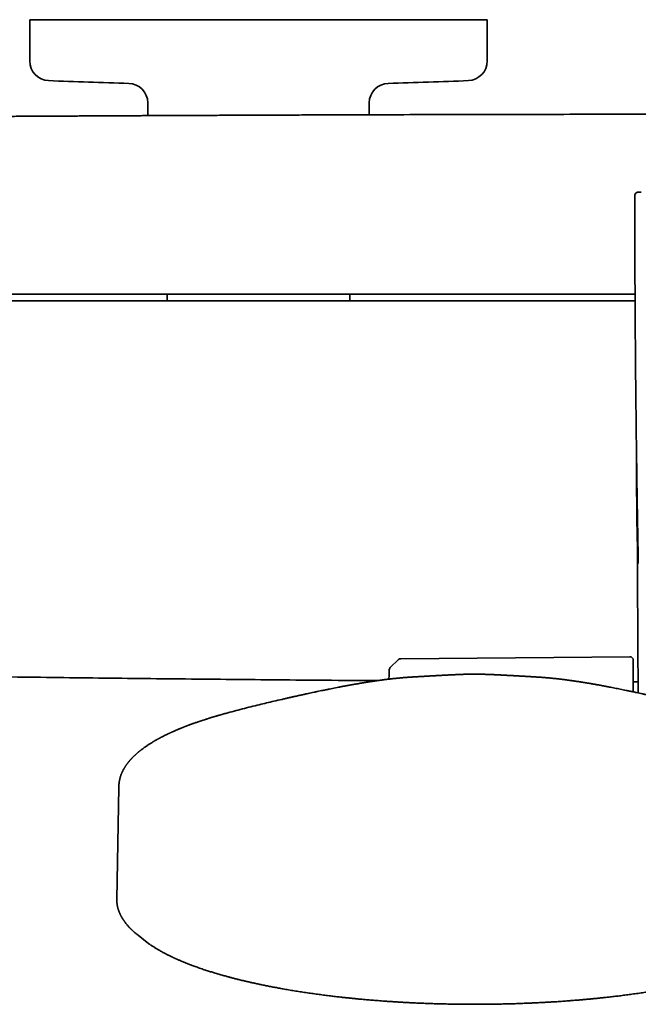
# Model space of a CAD drawing. Header units: millimetres. Extents: x 8 to 882, y 12 to 1914.
# Tile 5 of 27: x 363 to 458, y 812 to 963. Entities that reach past the tile are written whole.
import ezdxf

# ---------------------------------------------------------------- set-up
doc = ezdxf.new("R2010")
doc.units = ezdxf.units.MM

msp = doc.modelspace()

# ---------------------------------------------------------------- linework, layer by layer
at = {"color": 7, "linetype": 'Continuous', "lineweight": 35}
for p, q in [((364.49, 962.93), (364.49, 956.61)), ((364.49, 962.93), (434.49, 962.93)), ((434.49, 956.61), (434.49, 962.93)), ((382.56, 950.21), (382.57, 948.24)), ((416.41, 948.37), (416.43, 950.21)), ((385.53, 920.89), (385.53, 919.89)), ((413.46, 919.89), (413.46, 920.89)), ((457.52, 884.85), (457.62, 879.65)), ((456.35, 865.39), (421.26, 865.09)), ((420.91, 864.95), (419.65, 863.72)), ((456.85, 864.89), (456.85, 860.01)), ((378.11, 845.38), (377.8, 828.28)), ((378.14, 845.4), (378.14, 845.38)), ((381.06, 822.74), (380.9, 822.87)), ((381.06, 822.74), (382.18, 821.86)), ((382.18, 821.86), (382.88, 821.35))]:
    msp.add_line(p, q, dxfattribs=at)
at = {"color": 7, "linetype": 'Continuous', "lineweight": 35, "flags": 128}
msp.add_lwpolyline([(419.5, 863.37), (419.48, 862.57), (419.46, 861.96)], dxfattribs=at)
at = {"color": 7, "linetype": 'Continuous', "lineweight": 35}
for centre, radius, start, end in [((367.49, 956.61), 3, 180, 267.5448), ((431.49, 956.61), 3, 272.4552, 0), ((399.49, 1702.92), 750, 267.54481, 268.48281), ((379.56, 950.18), 3, 0.5, 88.4828), ((419.43, 950.18), 3, 91.5172, 179.5), ((399.49, 1702.92), 750, 271.51719, 272.45519), ((457.58, 936.02), 0.5, 90.005, 180.0047), ((1457.31, 899.68), 999.99, 180.06874, 181.12176), ((456.35, 864.89), 0.5, 0, 90.5), ((421.26, 864.59), 0.5, 90.5, 134.362), ((420, 863.36), 0.5, 134.362, 178.2461)]:
    msp.add_arc(centre, radius, start, end, dxfattribs=at)
for points, knots in [([(593.28, 948.09), (592.88, 948.09), (592.08, 948.1), (590.89, 948.11), (589.72, 948.11), (588.57, 948.12), (587.45, 948.13), (586.28, 948.13), (585.08, 948.14), (583.85, 948.15), (582.65, 948.15), (581.47, 948.16), (580.32, 948.17), (579.19, 948.17), (578.1, 948.18), (577.04, 948.19), (576.02, 948.19), (575.03, 948.2), (574.07, 948.2), (573.15, 948.21), (572.26, 948.21), (571.41, 948.22), (570.59, 948.22), (569.81, 948.22), (569.05, 948.23), (568.38, 948.23), (567.79, 948.23), (567.27, 948.24), (566.77, 948.24), (566.27, 948.24), (565.78, 948.24), (565.28, 948.25), (564.17, 948.25), (562.42, 948.26), (560.03, 948.27), (557.61, 948.28), (555.18, 948.29), (552.72, 948.3), (546.65, 948.33), (536.98, 948.36), (522.88, 948.4), (507.93, 948.44), (492.14, 948.46), (476.59, 948.47), (461.28, 948.46), (446.2, 948.44), (431.13, 948.42), (418.31, 948.38), (409.97, 948.35), (406.11, 948.34), (404.48, 948.33), (402.85, 948.33), (401.24, 948.32), (399.65, 948.32), (398.08, 948.31), (396.53, 948.3), (395.02, 948.3), (393.53, 948.29), (392.07, 948.28), (390.97, 948.28), (390.19, 948.28), (389.73, 948.27), (389.25, 948.27), (388.75, 948.27), (388.23, 948.27), (387.68, 948.26), (387.09, 948.26), (386.46, 948.26), (385.77, 948.26), (385.07, 948.25), (384.33, 948.25), (383.57, 948.25), (382.77, 948.24), (381.96, 948.24), (381.11, 948.23), (380.23, 948.23), (379.34, 948.22), (378.42, 948.22), (377.48, 948.21), (376.51, 948.21), (375.52, 948.2), (374.48, 948.2), (373.42, 948.19), (372.32, 948.19), (371.2, 948.18), (370.06, 948.18), (368.9, 948.17), (367.72, 948.16), (366.51, 948.16), (365.32, 948.15), (364.15, 948.14), (363.01, 948.14), (361.84, 948.13), (360.65, 948.12), (359.44, 948.11), (358.21, 948.11), (356.96, 948.1), (356.13, 948.09), (355.71, 948.09)], [0, 0, 0, 0, 0.005045, 0.010065, 0.015007, 0.01984, 0.024574, 0.029209, 0.034544, 0.039742, 0.044803, 0.049726, 0.054608, 0.059347, 0.063942, 0.068395, 0.072704, 0.07687, 0.080893, 0.084773, 0.08851, 0.092104, 0.095554, 0.098861, 0.102025, 0.105046, 0.10732, 0.109504, 0.111603, 0.113679, 0.115759, 0.117843, 0.119932, 0.129886, 0.139941, 0.150097, 0.160355, 0.170715, 0.181136, 0.236965, 0.292793, 0.359256, 0.425719, 0.492182, 0.555624, 0.619066, 0.682508, 0.74595, 0.780966, 0.787844, 0.794722, 0.801573, 0.80831, 0.815061, 0.821689, 0.828192, 0.834571, 0.840825, 0.846955, 0.852961, 0.854821, 0.85674, 0.858755, 0.860866, 0.863073, 0.865376, 0.867775, 0.870525, 0.873392, 0.876374, 0.879473, 0.882689, 0.88602, 0.889468, 0.893032, 0.896712, 0.900509, 0.904351, 0.908305, 0.912372, 0.91655, 0.92092, 0.925406, 0.930008, 0.934726, 0.939561, 0.944423, 0.949396, 0.954482, 0.95968, 0.964416, 0.969242, 0.974156, 0.97916, 0.984254, 0.989444, 0.994709, 1, 1, 1, 1]), ([(458.06, 936.52), (458.03, 936.52), (457.98, 936.52), (457.9, 936.52), (457.84, 936.52), (457.78, 936.53), (457.72, 936.53), (457.67, 936.52), (457.62, 936.52), (457.57, 936.52), (457.52, 936.52), (457.46, 936.51), (457.41, 936.49), (457.37, 936.47), (457.32, 936.45), (457.27, 936.41), (457.21, 936.35), (457.15, 936.26), (457.1, 936.15), (457.1, 936.07), (457.09, 936.02)], [0, 0, 0, 0, 0.063734, 0.119463, 0.168247, 0.229856, 0.278935, 0.321074, 0.367865, 0.421221, 0.479243, 0.530726, 0.577428, 0.600638, 0.637568, 0.680385, 0.747504, 0.824973, 0.910351, 1, 1, 1, 1]), ([(457.52, 884.85), (457.52, 885.1), (457.51, 885.59), (457.5, 886.35), (457.48, 887.14), (457.47, 887.96), (457.46, 888.8), (457.44, 889.67), (457.43, 890.61), (457.41, 891.6), (457.4, 892.66), (457.38, 893.75), (457.37, 894.88), (457.35, 896.04), (457.33, 897.24), (457.32, 898.47), (457.3, 899.74), (457.29, 901.04), (457.27, 902.36), (457.26, 903.71), (457.24, 905.09), (457.23, 906.5), (457.21, 907.96), (457.2, 909.45), (457.18, 910.99), (457.17, 912.56), (457.16, 914.17), (457.15, 915.8), (457.14, 917.46), (457.13, 919.14), (457.12, 920.85), (457.11, 922.61), (457.1, 924.41), (457.09, 926.26), (457.09, 928.15), (457.08, 930.07), (457.08, 932.02), (457.08, 934.01), (457.08, 935.35), (457.08, 936.02)], [0, 0, 0, 0, 0.014277, 0.02911, 0.0445, 0.060447, 0.076949, 0.094008, 0.111624, 0.131644, 0.152337, 0.173703, 0.195742, 0.218455, 0.241841, 0.2659, 0.290633, 0.316038, 0.342117, 0.368386, 0.395304, 0.422872, 0.451089, 0.480486, 0.510556, 0.5413, 0.572717, 0.604807, 0.63698, 0.669802, 0.703273, 0.737394, 0.77288, 0.809043, 0.845882, 0.883397, 0.921589, 0.960456, 1, 1, 1, 1]), ([(457.08, 936.02), (457.08, 936.02), (457.08, 936.02), (457.09, 936.02), (457.1, 936.02)], [0, 0, 0, 0, 0.659163, 1, 1, 1, 1]), ([(457.12, 919.89), (452.35, 919.89), (442.18, 919.89), (426.6, 919.89), (410.39, 919.89), (394.18, 919.89), (377.97, 919.89), (361.76, 919.89), (350.96, 919.89), (345.55, 919.89)], [0, 0, 0, 0, 0.12827, 0.273553, 0.418837, 0.564123, 0.709412, 0.854704, 1, 1, 1, 1]), ([(457.12, 920.89), (452.37, 920.89), (442.23, 920.89), (426.7, 920.89), (410.52, 920.89), (394.35, 920.89), (378.17, 920.89), (362, 920.89), (351.21, 920.89), (345.82, 920.89)], [0, 0, 0, 0, 0.127946, 0.273283, 0.418621, 0.563962, 0.709304, 0.85465, 1, 1, 1, 1]), ([(457.5, 879.93), (457.51, 880.15), (457.51, 880.59), (457.54, 881.1), (457.58, 881.38), (457.58, 881.44)], [0, 0, 0, 0, 0.436821, 0.873641, 1, 1, 1, 1]), ([(457.5, 879.93), (457.5, 879.87), (457.5, 879.75), (457.5, 879.59), (457.5, 879.46), (457.5, 879.36), (457.5, 879.28), (457.5, 879.21), (457.5, 879.14), (457.5, 879.02), (457.5, 878.84), (457.5, 878.58), (457.5, 878.28), (457.5, 877.94), (457.51, 877.08), (457.51, 876.16), (457.51, 875.16), (457.51, 874.61), (457.51, 874.06), (457.51, 873.51), (457.52, 872.96), (457.52, 872.45), (457.52, 871.96), (457.52, 871.48), (457.52, 870.98), (457.53, 870.44), (457.53, 869.87), (457.53, 869.27), (457.54, 868.63), (457.54, 867.96), (457.54, 867.24), (457.55, 866.47), (457.55, 865.67), (457.56, 864.83), (457.57, 863.96), (457.57, 863.07), (457.58, 862.15), (457.59, 861.22), (457.6, 860.45), (457.6, 859.99), (457.6, 859.85)], [0, 0, 0, 0, 0.0095976, 0.017652, 0.024163, 0.0291308, 0.0326462, 0.0358894, 0.0392237, 0.0426491, 0.0540077, 0.066266, 0.0820323, 0.099067, 0.1165967, 0.2099417, 0.2375394, 0.2650528, 0.292482, 0.319827, 0.3470877, 0.3744998, 0.3965232, 0.4201356, 0.4453371, 0.4721277, 0.5005074, 0.5304761, 0.562034, 0.5951809, 0.6316107, 0.6697845, 0.7097023, 0.7513643, 0.7947703, 0.8399203, 0.8846451, 0.9309589, 0.9788619, 1, 1, 1, 1]), ([(345.05, 862.53), (347.64, 862.5), (354.97, 862.38), (367.03, 862.22), (381.23, 862.05), (395.43, 861.91), (407.6, 861.8), (415.03, 861.75), (417.72, 861.74)], [0, 0, 0, 0, 0.106991, 0.302426, 0.497863, 0.693302, 0.888743, 1, 1, 1, 1]), ([(432.55, 862.72), (432.48, 862.72), (432.31, 862.72), (432.06, 862.72), (431.8, 862.72), (431.57, 862.71), (431.37, 862.71), (431.2, 862.7), (431.05, 862.7), (430.92, 862.7), (430.8, 862.69), (430.69, 862.69), (430.6, 862.69), (430.51, 862.68), (430.43, 862.68), (430.36, 862.68), (430.29, 862.67), (430.23, 862.67), (430.16, 862.67), (430.1, 862.67), (430.03, 862.66), (429.95, 862.66), (429.85, 862.66), (429.73, 862.65), (429.6, 862.64), (429.47, 862.64), (429.36, 862.63), (429.27, 862.63), (429.21, 862.63), (429.16, 862.62), (429.1, 862.62), (429.04, 862.62), (428.95, 862.61), (428.86, 862.61), (428.76, 862.6), (428.68, 862.6), (428.6, 862.6), (428.52, 862.59), (428.44, 862.59), (428.35, 862.58), (428.25, 862.58), (428.14, 862.57), (428.01, 862.57), (427.87, 862.56), (427.73, 862.55), (427.59, 862.54), (427.47, 862.54), (427.35, 862.53), (427.23, 862.52), (427.1, 862.52), (426.98, 862.51), (426.86, 862.5), (426.76, 862.5), (426.68, 862.49), (426.62, 862.49), (426.54, 862.48), (426.46, 862.48), (426.37, 862.47), (426.3, 862.47), (426.24, 862.47), (426.2, 862.46), (426.15, 862.46), (426.09, 862.46), (426.03, 862.45), (425.94, 862.45), (425.86, 862.45), (425.77, 862.44), (425.69, 862.44), (425.61, 862.43), (425.52, 862.43), (425.44, 862.42), (425.38, 862.42), (425.33, 862.42), (425.26, 862.41), (425.2, 862.41), (425.13, 862.4), (425.08, 862.4), (425.02, 862.4), (424.95, 862.39), (424.87, 862.39), (424.79, 862.38), (424.7, 862.38), (424.62, 862.37), (424.53, 862.37), (424.43, 862.36), (424.33, 862.36), (424.25, 862.35), (424.19, 862.35), (424.15, 862.35), (424.1, 862.35), (424.05, 862.34), (423.98, 862.34), (423.91, 862.33), (423.86, 862.33), (423.84, 862.33), (423.84, 862.33)], [0, 0, 0, 0, 0.021376, 0.048052, 0.072347, 0.094247, 0.113737, 0.130806, 0.145456, 0.158845, 0.171418, 0.184324, 0.197115, 0.207948, 0.216629, 0.224491, 0.232938, 0.241662, 0.249759, 0.257233, 0.265788, 0.275777, 0.287491, 0.304689, 0.321263, 0.337538, 0.355934, 0.364921, 0.372453, 0.378546, 0.3852, 0.393689, 0.403721, 0.41781, 0.429599, 0.439776, 0.45014, 0.460706, 0.470641, 0.479707, 0.49236, 0.50826, 0.523047, 0.539577, 0.559421, 0.574281, 0.591519, 0.603612, 0.616803, 0.635534, 0.649337, 0.661251, 0.677695, 0.684123, 0.691118, 0.69974, 0.70952, 0.720206, 0.729853, 0.735551, 0.739716, 0.744721, 0.751453, 0.759865, 0.768294, 0.779702, 0.789398, 0.797541, 0.80681, 0.817784, 0.826307, 0.832859, 0.838243, 0.845096, 0.853095, 0.8604, 0.86672, 0.872048, 0.880059, 0.88895, 0.898288, 0.907318, 0.916099, 0.925516, 0.936442, 0.949444, 0.956926, 0.962885, 0.967311, 0.971397, 0.976996, 0.984136, 0.992415, 0.999909, 1, 1, 1, 1]), ([(441.28, 862.33), (441.28, 862.33), (441.26, 862.33), (441.22, 862.33), (441.14, 862.34), (441.05, 862.34), (440.94, 862.35), (440.83, 862.36), (440.71, 862.36), (440.59, 862.37), (440.45, 862.38), (440.3, 862.39), (440.14, 862.39), (439.98, 862.4), (439.82, 862.41), (439.67, 862.42), (439.53, 862.43), (439.37, 862.44), (439.24, 862.45), (439.12, 862.45), (439.03, 862.46), (438.95, 862.46), (438.87, 862.47), (438.78, 862.47), (438.71, 862.48), (438.65, 862.48), (438.6, 862.48), (438.53, 862.49), (438.47, 862.49), (438.4, 862.49), (438.36, 862.5), (438.32, 862.5), (438.24, 862.5), (438.14, 862.51), (437.99, 862.52), (437.83, 862.53), (437.68, 862.53), (437.51, 862.54), (437.37, 862.55), (437.18, 862.56), (437.01, 862.57), (436.83, 862.58), (436.64, 862.59), (436.44, 862.6), (436.27, 862.61), (436.12, 862.62), (436.01, 862.62), (435.91, 862.63), (435.82, 862.63), (435.74, 862.63), (435.66, 862.64), (435.58, 862.64), (435.5, 862.65), (435.41, 862.65), (435.31, 862.65), (435.2, 862.66), (435.1, 862.66), (435.02, 862.67), (434.94, 862.67), (434.88, 862.67), (434.81, 862.67), (434.75, 862.68), (434.7, 862.68), (434.64, 862.68), (434.59, 862.68), (434.52, 862.68), (434.45, 862.69), (434.41, 862.69), (434.38, 862.69), (434.35, 862.69), (434.3, 862.69), (434.23, 862.69), (434.12, 862.7), (433.98, 862.7), (433.81, 862.71), (433.6, 862.71), (433.36, 862.72), (433.09, 862.72), (432.82, 862.72), (432.64, 862.72), (432.55, 862.72)], [0, 0, 0, 0, 0.0001642, 0.006395, 0.0120904, 0.0241748, 0.0363817, 0.0483225, 0.0594259, 0.0724491, 0.0891442, 0.1037424, 0.1202478, 0.1413791, 0.1581644, 0.1737553, 0.1911761, 0.2049799, 0.2268312, 0.2369637, 0.246058, 0.2555351, 0.2653359, 0.2752282, 0.2845594, 0.2899521, 0.2963062, 0.3037685, 0.3121877, 0.3195481, 0.3252101, 0.3292622, 0.3336181, 0.3513334, 0.3672264, 0.3856437, 0.408497, 0.4222055, 0.4449165, 0.4626665, 0.4879733, 0.509911, 0.5337861, 0.5582471, 0.5831835, 0.6002352, 0.6150331, 0.6274553, 0.6378638, 0.6475621, 0.6583282, 0.6696153, 0.679692, 0.6902078, 0.7028953, 0.7175473, 0.7309853, 0.7427354, 0.7503923, 0.7578566, 0.7663709, 0.7764801, 0.7876732, 0.7939571, 0.7995968, 0.8078441, 0.8147077, 0.8187428, 0.8216212, 0.8241389, 0.8278897, 0.8358462, 0.8465941, 0.8601124, 0.8763714, 0.8966966, 0.9200566, 0.9464079, 0.9757122, 1, 1, 1, 1]), ([(423.84, 862.33), (423.8, 862.33), (423.74, 862.33), (423.67, 862.32), (423.61, 862.32), (423.57, 862.32), (423.52, 862.31), (423.46, 862.31), (423.4, 862.31), (423.34, 862.3), (423.29, 862.3), (423.25, 862.3), (423.21, 862.29), (423.16, 862.29), (423.11, 862.29), (423.05, 862.28), (422.99, 862.28), (422.92, 862.28), (422.86, 862.27), (422.8, 862.27), (422.73, 862.26), (422.66, 862.26), (422.57, 862.25), (422.47, 862.25), (422.36, 862.24), (422.25, 862.23), (422.15, 862.22), (422.05, 862.21), (421.94, 862.2), (421.83, 862.2), (421.71, 862.19), (421.58, 862.18), (421.44, 862.16), (421.31, 862.15), (421.19, 862.14), (421.1, 862.13), (421.01, 862.12), (420.92, 862.12), (420.82, 862.11), (420.72, 862.1), (420.6, 862.08), (420.48, 862.07), (420.36, 862.06), (420.25, 862.05), (420.13, 862.04), (420.01, 862.02), (419.89, 862.01), (419.78, 862), (419.67, 861.98), (419.57, 861.97), (419.47, 861.96), (419.38, 861.95), (419.29, 861.94), (419.19, 861.93), (419.08, 861.91), (418.97, 861.9), (418.86, 861.89), (418.74, 861.87), (418.63, 861.86), (418.55, 861.85), (418.48, 861.84), (418.42, 861.83), (418.37, 861.82), (418.3, 861.82), (418.23, 861.8), (418.13, 861.79), (418.01, 861.77), (417.85, 861.75), (417.67, 861.73), (417.49, 861.7), (417.36, 861.68), (417.28, 861.67), (417.21, 861.66), (417.15, 861.65), (417.09, 861.64), (417.02, 861.63), (416.95, 861.62), (416.87, 861.61), (416.78, 861.6), (416.67, 861.58), (416.57, 861.57), (416.44, 861.55), (416.3, 861.52), (416.14, 861.5), (416, 861.48), (415.88, 861.46), (415.8, 861.44), (415.74, 861.43), (415.68, 861.42), (415.62, 861.42), (415.55, 861.4), (415.47, 861.39), (415.38, 861.38), (415.28, 861.36), (415.16, 861.34), (414.98, 861.31), (414.73, 861.26), (414.47, 861.22), (414.28, 861.19), (414.16, 861.17), (414.04, 861.15), (413.94, 861.13), (413.84, 861.11), (413.76, 861.1), (413.69, 861.08), (413.61, 861.07), (413.52, 861.05), (413.42, 861.03), (413.31, 861.01), (413.19, 860.99), (413.07, 860.97), (412.91, 860.94), (412.71, 860.9), (412.47, 860.86), (412.23, 860.81), (411.99, 860.76), (411.67, 860.7), (411.28, 860.63), (410.81, 860.53), (410.34, 860.44), (409.86, 860.34), (409.38, 860.24), (408.92, 860.15), (408.46, 860.05), (407.99, 859.95), (407.55, 859.86), (407.13, 859.77), (406.81, 859.7), (406.57, 859.65), (406.42, 859.61), (406.28, 859.58), (406.16, 859.56), (406.06, 859.53), (405.98, 859.52), (405.91, 859.5), (405.85, 859.49), (405.8, 859.48), (405.74, 859.46), (405.67, 859.45), (405.58, 859.43), (405.46, 859.4), (405.33, 859.37), (405.17, 859.34), (405, 859.3), (404.81, 859.26), (404.6, 859.21), (404.37, 859.16), (404.12, 859.1), (403.86, 859.04), (403.6, 858.98), (403.35, 858.92), (402.77, 858.79), (401.9, 858.59), (400.74, 858.32), (399.56, 858.03), (398.32, 857.73), (397.03, 857.4), (395.75, 857.06), (394.8, 856.81), (394.17, 856.63), (393.87, 856.55), (393.58, 856.47), (393.33, 856.39), (393.12, 856.33), (392.94, 856.28), (392.78, 856.23), (392.63, 856.19), (392.5, 856.15), (392.38, 856.11), (392.27, 856.08), (392.19, 856.05), (392.12, 856.03), (392.05, 856.01), (391.96, 855.98), (391.84, 855.95), (391.71, 855.9), (391.55, 855.85), (391.43, 855.82), (391.37, 855.8)], [0, 0, 0, 0, 0.002687, 0.004806, 0.006358, 0.007408, 0.008582, 0.010554, 0.01294, 0.014947, 0.016244, 0.017376, 0.018796, 0.020511, 0.022498, 0.02439, 0.026853, 0.028814, 0.030889, 0.033354, 0.036099, 0.03866, 0.040987, 0.045065, 0.04982, 0.053966, 0.057329, 0.061126, 0.065137, 0.069251, 0.073539, 0.078415, 0.083867, 0.089373, 0.093486, 0.097126, 0.100283, 0.10315, 0.107123, 0.111013, 0.115317, 0.120022, 0.124696, 0.128665, 0.132854, 0.137309, 0.141967, 0.146372, 0.150361, 0.154032, 0.157468, 0.160786, 0.163927, 0.167619, 0.171842, 0.176016, 0.179856, 0.184383, 0.188342, 0.191741, 0.193964, 0.195864, 0.197764, 0.19999, 0.202543, 0.206377, 0.210752, 0.215429, 0.222852, 0.230758, 0.23397, 0.236855, 0.239292, 0.241282, 0.243443, 0.245658, 0.248205, 0.251081, 0.254286, 0.257814, 0.261622, 0.265704, 0.270842, 0.276357, 0.282231, 0.285418, 0.288118, 0.290329, 0.292052, 0.293941, 0.296233, 0.298961, 0.302125, 0.305724, 0.309661, 0.313602, 0.324327, 0.334888, 0.339117, 0.34324, 0.347017, 0.350427, 0.353472, 0.356151, 0.358463, 0.360803, 0.363679, 0.36699, 0.370735, 0.374674, 0.378528, 0.382296, 0.39008, 0.39759, 0.405222, 0.413007, 0.420944, 0.435276, 0.449608, 0.463942, 0.478556, 0.493717, 0.506982, 0.52064, 0.534441, 0.548031, 0.559811, 0.571425, 0.575941, 0.580395, 0.584453, 0.588037, 0.590707, 0.593035, 0.595022, 0.596667, 0.597971, 0.599196, 0.601479, 0.604199, 0.607357, 0.611225, 0.615595, 0.620468, 0.625843, 0.63172, 0.638503, 0.645631, 0.652776, 0.659933, 0.667104, 0.674287, 0.708333, 0.738981, 0.769867, 0.805153, 0.840381, 0.875536, 0.910619, 0.919254, 0.927882, 0.936125, 0.94371, 0.949208, 0.9543, 0.958986, 0.963264, 0.967136, 0.9706, 0.973658, 0.976308, 0.977677, 0.979715, 0.982426, 0.98581, 0.989867, 0.994596, 1, 1, 1, 1]), ([(473.74, 855.8), (473.68, 855.82), (473.57, 855.85), (473.41, 855.9), (473.28, 855.94), (473.16, 855.98), (473.07, 856.01), (473, 856.03), (472.95, 856.04), (472.91, 856.06), (472.87, 856.07), (472.83, 856.08), (472.76, 856.1), (472.65, 856.13), (472.49, 856.18), (472.32, 856.23), (472.13, 856.29), (471.94, 856.35), (471.72, 856.41), (471.49, 856.47), (471.25, 856.54), (470.77, 856.68), (470.05, 856.88), (469.1, 857.13), (468.04, 857.41), (466.85, 857.71), (465.56, 858.03), (464.28, 858.34), (463.17, 858.6), (462.23, 858.82), (461.63, 858.95), (461.21, 859.05), (460.97, 859.1), (460.74, 859.16), (460.51, 859.21), (460.3, 859.25), (460.11, 859.3), (459.94, 859.34), (459.79, 859.37), (459.65, 859.4), (459.54, 859.42), (459.46, 859.44), (459.4, 859.46), (459.35, 859.47), (459.29, 859.48), (459.24, 859.49), (459.16, 859.51), (459.06, 859.53), (458.92, 859.56), (458.77, 859.6), (458.59, 859.63), (458.41, 859.67), (458.14, 859.73), (457.78, 859.81), (457.3, 859.91), (456.79, 860.02), (456.26, 860.13), (455.76, 860.24), (455.3, 860.33), (454.86, 860.42), (454.43, 860.51), (454.02, 860.59), (453.6, 860.67), (453.24, 860.74), (452.93, 860.8), (452.68, 860.85), (452.42, 860.9), (452.21, 860.94), (452.03, 860.97), (451.88, 861), (451.75, 861.02), (451.62, 861.05), (451.51, 861.07), (451.41, 861.08), (451.31, 861.1), (451.18, 861.12), (451.04, 861.15), (450.88, 861.18), (450.71, 861.21), (450.54, 861.24), (450.38, 861.27), (450.23, 861.29), (450.09, 861.32), (449.95, 861.34), (449.81, 861.36), (449.69, 861.38), (449.59, 861.4), (449.51, 861.41), (449.46, 861.42), (449.42, 861.43), (449.37, 861.43), (449.32, 861.44), (449.25, 861.45), (449.18, 861.47), (449.07, 861.48), (448.94, 861.5), (448.79, 861.53), (448.65, 861.55), (448.52, 861.57), (448.39, 861.59), (448.28, 861.61), (448.18, 861.62), (448.09, 861.63), (448, 861.65), (447.89, 861.66), (447.75, 861.68), (447.58, 861.71), (447.42, 861.73), (447.26, 861.75), (447.11, 861.77), (446.98, 861.79), (446.88, 861.8), (446.8, 861.81), (446.74, 861.82), (446.68, 861.83), (446.61, 861.84), (446.53, 861.85), (446.42, 861.87), (446.31, 861.88), (446.19, 861.89), (446.08, 861.91), (445.96, 861.92), (445.85, 861.94), (445.75, 861.95), (445.67, 861.96), (445.59, 861.97), (445.51, 861.98), (445.42, 861.99), (445.32, 862), (445.2, 862.01), (445.08, 862.02), (444.97, 862.04), (444.86, 862.05), (444.75, 862.06), (444.64, 862.07), (444.53, 862.08), (444.42, 862.09), (444.32, 862.1), (444.23, 862.11), (444.15, 862.12), (444.07, 862.13), (443.98, 862.14), (443.87, 862.14), (443.75, 862.16), (443.61, 862.17), (443.47, 862.18), (443.35, 862.19), (443.23, 862.2), (443.12, 862.21), (443.02, 862.22), (442.93, 862.22), (442.83, 862.23), (442.73, 862.24), (442.63, 862.25), (442.53, 862.25), (442.42, 862.26), (442.32, 862.27), (442.21, 862.27), (442.13, 862.28), (442.06, 862.28), (442, 862.29), (441.94, 862.29), (441.88, 862.29), (441.84, 862.3), (441.81, 862.3), (441.77, 862.3), (441.72, 862.3), (441.66, 862.31), (441.6, 862.31), (441.56, 862.31), (441.51, 862.32), (441.45, 862.32), (441.38, 862.32), (441.31, 862.33), (441.28, 862.33)], [0, 0, 0, 0, 0.005202, 0.009782, 0.013742, 0.017082, 0.019801, 0.021901, 0.023313, 0.024338, 0.025409, 0.026547, 0.027752, 0.031736, 0.036316, 0.041492, 0.046616, 0.052214, 0.058286, 0.064832, 0.071851, 0.079171, 0.105352, 0.131572, 0.157832, 0.193065, 0.228363, 0.263466, 0.298264, 0.319933, 0.341483, 0.348231, 0.354968, 0.361689, 0.368093, 0.373995, 0.379395, 0.384292, 0.388687, 0.392579, 0.39597, 0.397917, 0.39965, 0.401167, 0.402492, 0.404062, 0.406048, 0.409175, 0.412975, 0.417446, 0.422577, 0.427947, 0.433354, 0.446244, 0.459337, 0.475187, 0.491056, 0.506415, 0.520087, 0.533316, 0.546231, 0.559132, 0.572034, 0.584886, 0.593186, 0.601315, 0.609286, 0.617513, 0.621999, 0.626608, 0.631269, 0.635433, 0.63898, 0.641915, 0.6452, 0.649164, 0.653805, 0.659123, 0.664864, 0.67066, 0.676506, 0.681134, 0.685794, 0.690484, 0.695143, 0.699286, 0.702811, 0.705718, 0.707077, 0.708302, 0.709814, 0.711691, 0.713934, 0.716543, 0.719506, 0.724939, 0.730041, 0.734814, 0.739562, 0.743931, 0.747888, 0.75139, 0.754436, 0.757374, 0.760815, 0.765967, 0.772205, 0.778199, 0.783908, 0.789328, 0.794342, 0.797441, 0.800172, 0.802535, 0.804533, 0.8066, 0.809859, 0.813745, 0.81827, 0.822158, 0.826422, 0.83099, 0.835127, 0.838643, 0.841506, 0.844289, 0.84723, 0.850344, 0.854351, 0.85869, 0.86324, 0.867576, 0.871658, 0.875533, 0.879771, 0.884056, 0.888073, 0.891671, 0.895221, 0.898093, 0.901073, 0.904476, 0.908381, 0.912698, 0.918368, 0.923733, 0.928474, 0.932689, 0.936761, 0.940727, 0.94433, 0.947331, 0.951204, 0.955335, 0.958908, 0.962588, 0.966799, 0.970503, 0.973597, 0.975483, 0.977679, 0.980001, 0.981944, 0.983183, 0.984201, 0.98546, 0.987119, 0.989149, 0.990947, 0.992394, 0.99353, 0.995082, 0.997325, 1, 1, 1, 1]), ([(456.85, 861.56), (457.01, 861.56), (457.25, 861.56), (457.5, 861.56), (457.59, 861.56)], [0, 0, 0, 0, 0.632039, 1, 1, 1, 1]), ([(391.38, 855.8), (391.26, 855.76), (391.04, 855.69), (390.72, 855.58), (390.43, 855.49), (390.15, 855.39), (389.9, 855.3), (389.67, 855.22), (389.46, 855.15), (389.27, 855.08), (389.1, 855.02), (388.95, 854.96), (388.81, 854.91), (388.7, 854.87), (388.6, 854.83), (388.53, 854.8), (388.47, 854.78), (388.42, 854.76), (388.38, 854.75), (388.35, 854.73), (388.3, 854.72), (388.25, 854.69), (388.18, 854.67), (388.09, 854.63), (387.99, 854.59), (387.86, 854.54), (387.72, 854.49), (387.57, 854.42), (387.41, 854.36), (387.18, 854.26), (386.87, 854.13), (386.58, 854), (386.38, 853.91), (386.28, 853.87), (386.2, 853.83), (386.12, 853.8), (386.05, 853.76), (385.96, 853.72), (385.86, 853.67), (385.74, 853.62), (385.61, 853.56), (385.44, 853.48), (385.23, 853.37), (384.89, 853.2), (384.62, 853.06), (384.41, 852.95), (384.34, 852.91), (384.27, 852.88), (384.22, 852.85), (384.18, 852.83), (384.15, 852.81), (384.12, 852.79), (384.09, 852.77), (384.05, 852.75), (384, 852.73), (383.95, 852.7), (383.88, 852.66), (383.8, 852.61), (383.7, 852.56), (383.58, 852.49), (383.46, 852.42), (383.32, 852.33), (383.15, 852.23), (382.96, 852.11), (382.78, 851.99), (382.6, 851.88), (382.43, 851.77), (382.27, 851.65), (382.1, 851.53), (381.93, 851.42), (381.77, 851.3), (381.62, 851.18), (381.49, 851.09), (381.39, 851), (381.3, 850.94), (381.23, 850.88), (381.15, 850.81), (381.07, 850.75), (380.99, 850.68), (380.91, 850.6), (380.82, 850.53), (380.75, 850.46), (380.67, 850.39), (380.59, 850.32), (380.5, 850.24), (380.41, 850.14), (380.31, 850.05), (380.22, 849.96), (380.13, 849.87), (380.05, 849.78), (379.98, 849.7), (379.91, 849.63), (379.85, 849.56), (379.79, 849.49), (379.72, 849.41), (379.67, 849.34), (379.62, 849.28), (379.58, 849.24), (379.55, 849.19), (379.52, 849.15), (379.48, 849.11), (379.45, 849.06), (379.4, 849.01), (379.36, 848.95), (379.32, 848.89), (379.27, 848.83), (379.23, 848.77), (379.2, 848.72), (379.17, 848.67), (379.14, 848.63), (379.11, 848.59), (379.08, 848.54), (379.04, 848.47), (378.99, 848.4), (378.94, 848.32), (378.9, 848.25), (378.87, 848.18), (378.83, 848.12), (378.8, 848.07), (378.77, 848.01), (378.74, 847.95), (378.71, 847.89), (378.68, 847.82), (378.64, 847.74), (378.61, 847.67), (378.58, 847.61), (378.56, 847.56), (378.54, 847.5), (378.51, 847.44), (378.49, 847.38), (378.47, 847.33), (378.45, 847.29), (378.44, 847.25), (378.43, 847.21), (378.41, 847.16), (378.39, 847.1), (378.37, 847.04), (378.35, 846.98), (378.33, 846.92), (378.32, 846.87), (378.31, 846.82), (378.29, 846.77), (378.28, 846.71), (378.27, 846.66), (378.25, 846.61), (378.25, 846.57), (378.24, 846.53), (378.23, 846.48), (378.21, 846.42), (378.2, 846.34), (378.19, 846.26), (378.18, 846.19), (378.17, 846.12), (378.16, 846.06), (378.15, 846), (378.15, 845.94), (378.14, 845.89), (378.14, 845.84), (378.13, 845.79), (378.13, 845.72), (378.12, 845.66), (378.12, 845.6), (378.12, 845.54), (378.12, 845.47), (378.12, 845.41), (378.11, 845.38)], [0, 0, 0, 0, 0.014149, 0.027487, 0.040014, 0.051731, 0.062636, 0.07273, 0.082013, 0.090483, 0.098143, 0.10499, 0.111025, 0.116248, 0.120659, 0.124258, 0.126801, 0.128689, 0.130369, 0.132161, 0.134067, 0.136085, 0.139639, 0.143834, 0.148671, 0.154567, 0.1612, 0.168568, 0.176238, 0.183901, 0.203028, 0.222107, 0.227733, 0.232744, 0.237143, 0.240927, 0.24422, 0.248924, 0.254421, 0.260712, 0.267528, 0.27442, 0.28816, 0.302159, 0.330093, 0.334447, 0.338721, 0.342434, 0.345492, 0.347897, 0.349665, 0.351125, 0.353013, 0.35535, 0.358136, 0.361371, 0.365055, 0.369188, 0.376457, 0.383818, 0.391107, 0.398323, 0.41103, 0.423372, 0.43513, 0.44655, 0.458004, 0.469584, 0.481601, 0.493848, 0.505535, 0.516646, 0.527797, 0.534622, 0.541089, 0.547024, 0.552709, 0.55904, 0.566081, 0.573297, 0.580322, 0.586962, 0.593216, 0.599424, 0.607939, 0.61704, 0.625938, 0.634441, 0.642629, 0.650628, 0.658442, 0.664439, 0.670394, 0.676813, 0.683795, 0.691177, 0.695668, 0.699787, 0.703534, 0.706926, 0.710585, 0.714821, 0.719634, 0.724969, 0.730331, 0.7356, 0.74074, 0.745375, 0.749187, 0.752491, 0.756115, 0.760423, 0.765414, 0.772859, 0.779512, 0.785374, 0.790593, 0.795559, 0.800295, 0.8049, 0.809654, 0.815049, 0.820812, 0.826756, 0.83269, 0.838081, 0.842183, 0.84654, 0.851474, 0.856899, 0.860789, 0.864134, 0.866935, 0.869483, 0.873691, 0.878589, 0.884079, 0.889264, 0.893933, 0.897238, 0.901175, 0.905754, 0.910283, 0.914298, 0.917742, 0.920771, 0.923835, 0.927003, 0.932886, 0.938736, 0.944528, 0.950441, 0.954284, 0.958598, 0.963284, 0.967523, 0.971136, 0.974154, 0.977036, 0.981534, 0.986433, 0.988707, 0.991718, 0.995482, 1, 1, 1, 1]), ([(377.8, 828.28), (377.8, 828.24), (377.8, 828.18), (377.8, 828.09), (377.81, 828.01), (377.81, 827.95), (377.81, 827.88), (377.82, 827.79), (377.83, 827.65), (377.85, 827.49), (377.88, 827.34), (377.9, 827.22), (377.92, 827.13), (377.94, 827.04), (377.96, 826.96), (377.98, 826.88), (378, 826.8), (378.03, 826.72), (378.05, 826.64), (378.07, 826.58), (378.09, 826.54), (378.1, 826.5), (378.11, 826.46), (378.12, 826.44), (378.13, 826.41), (378.14, 826.38), (378.16, 826.35), (378.17, 826.31), (378.19, 826.27), (378.21, 826.22), (378.23, 826.18), (378.25, 826.12), (378.27, 826.07), (378.29, 826.02), (378.31, 825.98), (378.33, 825.94), (378.35, 825.89), (378.38, 825.84), (378.41, 825.78), (378.44, 825.72), (378.48, 825.65), (378.51, 825.59), (378.55, 825.53), (378.58, 825.47), (378.61, 825.42), (378.63, 825.38), (378.66, 825.33), (378.69, 825.28), (378.73, 825.22), (378.76, 825.17), (378.79, 825.12), (378.83, 825.07), (378.86, 825.03), (378.9, 824.96), (378.95, 824.89), (379.01, 824.8), (379.08, 824.72), (379.16, 824.61), (379.26, 824.48), (379.39, 824.32), (379.53, 824.16), (379.65, 824.03), (379.75, 823.92), (379.82, 823.85), (379.89, 823.78), (379.96, 823.71), (380.04, 823.63), (380.12, 823.55), (380.2, 823.48), (380.29, 823.4), (380.38, 823.31), (380.48, 823.22), (380.6, 823.11), (380.74, 823), (380.83, 822.92), (380.88, 822.88)], [0, 0, 0, 0, 0.015272, 0.029051, 0.041335, 0.052209, 0.062636, 0.082638, 0.102022, 0.135683, 0.168116, 0.183978, 0.200038, 0.215912, 0.231114, 0.243482, 0.256586, 0.271057, 0.28701, 0.29511, 0.302806, 0.309494, 0.315172, 0.319837, 0.32372, 0.327965, 0.333756, 0.341087, 0.348766, 0.355958, 0.362665, 0.373425, 0.382624, 0.39031, 0.397483, 0.40452, 0.41142, 0.421538, 0.432277, 0.444068, 0.456841, 0.467544, 0.478709, 0.488857, 0.497552, 0.505074, 0.513963, 0.524298, 0.534985, 0.544813, 0.553627, 0.562045, 0.570915, 0.58026, 0.597301, 0.613218, 0.628511, 0.644394, 0.674218, 0.705568, 0.737346, 0.767744, 0.784215, 0.799555, 0.813755, 0.827807, 0.843142, 0.859777, 0.877717, 0.893185, 0.910603, 0.929986, 0.951341, 0.974676, 1, 1, 1, 1]), ([(382.9, 821.33), (382.91, 821.32), (382.98, 821.27), (383.1, 821.19), (383.28, 821.07), (383.46, 820.95), (383.65, 820.83), (383.85, 820.71), (384.06, 820.58), (384.28, 820.45), (384.51, 820.32), (384.75, 820.18), (384.99, 820.06), (385.22, 819.93), (385.44, 819.82), (385.64, 819.72), (385.84, 819.62), (386.03, 819.52), (386.19, 819.45), (386.31, 819.39), (386.4, 819.35), (386.48, 819.31), (386.55, 819.28), (386.61, 819.25), (386.65, 819.23), (386.68, 819.22), (386.71, 819.2), (386.75, 819.19), (386.79, 819.17), (386.84, 819.15), (386.91, 819.12), (386.99, 819.08), (387.08, 819.04), (387.22, 818.98), (387.38, 818.91), (387.6, 818.81), (387.83, 818.72), (388.08, 818.61), (388.32, 818.52), (388.56, 818.42), (388.82, 818.32), (389.09, 818.22), (389.37, 818.11), (389.67, 818), (389.98, 817.89), (390.32, 817.77), (390.67, 817.64), (391.02, 817.53), (391.36, 817.41), (391.68, 817.31), (391.99, 817.21), (392.29, 817.12), (392.58, 817.03), (392.89, 816.93), (393.23, 816.83), (393.58, 816.73), (393.91, 816.64), (394.22, 816.55), (394.52, 816.46), (394.8, 816.39), (395.05, 816.32), (395.3, 816.26), (395.54, 816.19), (395.8, 816.12), (396.07, 816.06), (396.35, 815.98), (396.65, 815.91), (396.96, 815.83), (397.34, 815.74), (397.77, 815.64), (398.28, 815.53), (398.82, 815.41), (399.4, 815.28), (400.03, 815.15), (400.69, 815.01), (401.37, 814.88), (402.05, 814.75), (402.75, 814.62), (403.51, 814.48), (404.32, 814.34), (405.19, 814.2), (406.07, 814.06), (406.96, 813.93), (407.86, 813.8), (408.75, 813.68), (409.63, 813.56), (410.47, 813.46), (411.26, 813.36), (411.85, 813.29), (412.25, 813.25), (412.46, 813.22), (412.66, 813.2), (412.84, 813.18), (413.01, 813.17), (413.15, 813.15), (413.28, 813.14), (413.39, 813.13), (413.48, 813.12), (413.57, 813.11), (413.67, 813.1), (413.8, 813.08), (413.96, 813.07), (414.17, 813.05), (414.42, 813.02), (414.71, 812.99), (415.01, 812.97), (415.33, 812.94), (415.67, 812.91), (416.03, 812.87), (416.43, 812.84), (416.85, 812.8), (417.31, 812.77), (417.79, 812.73), (418.3, 812.69), (418.83, 812.65), (419.37, 812.61), (419.95, 812.57), (420.56, 812.54), (421.19, 812.5), (421.84, 812.46), (422.51, 812.42), (423.19, 812.39), (423.89, 812.36), (424.62, 812.33), (425.38, 812.3), (426.16, 812.27), (426.97, 812.25), (427.81, 812.22), (428.67, 812.21), (429.55, 812.19), (430.45, 812.18), (431.37, 812.17), (432.07, 812.17), (432.47, 812.17), (432.55, 812.17)], [0, 0, 0, 0, 0.001561, 0.008676, 0.015577, 0.022843, 0.030471, 0.038464, 0.0466, 0.054463, 0.063525, 0.072178, 0.080425, 0.088264, 0.095695, 0.102597, 0.109106, 0.115222, 0.120945, 0.124032, 0.126924, 0.129468, 0.131657, 0.133492, 0.134686, 0.13566, 0.136417, 0.137304, 0.138584, 0.140258, 0.142325, 0.144785, 0.147639, 0.150735, 0.156674, 0.162404, 0.169825, 0.176865, 0.183525, 0.190076, 0.197132, 0.204716, 0.212051, 0.219821, 0.228024, 0.236661, 0.245732, 0.255236, 0.263007, 0.270757, 0.278241, 0.285458, 0.292409, 0.299094, 0.30763, 0.315689, 0.323271, 0.330376, 0.337005, 0.343157, 0.348833, 0.354032, 0.359471, 0.365031, 0.370861, 0.376958, 0.383325, 0.38996, 0.396863, 0.406794, 0.417232, 0.428178, 0.439631, 0.452505, 0.465525, 0.478627, 0.491811, 0.505077, 0.518425, 0.534261, 0.550212, 0.566275, 0.582421, 0.598347, 0.613981, 0.629322, 0.644369, 0.65737, 0.670143, 0.674091, 0.67778, 0.68115, 0.6842, 0.686931, 0.689411, 0.691552, 0.693354, 0.694816, 0.696068, 0.697914, 0.700032, 0.702442, 0.706128, 0.71034, 0.715077, 0.720338, 0.72548, 0.73104, 0.737029, 0.743493, 0.750442, 0.757874, 0.765791, 0.774191, 0.782622, 0.79149, 0.800794, 0.810536, 0.820715, 0.831331, 0.84174, 0.852537, 0.863723, 0.875298, 0.88726, 0.899611, 0.91235, 0.925477, 0.938992, 0.952895, 0.966927, 0.981334, 0.996115, 1, 1, 1, 1]), ([(432.55, 812.17), (432.66, 812.17), (433.09, 812.17), (433.85, 812.17), (434.82, 812.18), (435.76, 812.19), (436.66, 812.21), (437.53, 812.23), (438.36, 812.25), (439.17, 812.28), (439.95, 812.31), (440.7, 812.34), (441.43, 812.37), (442.13, 812.4), (442.8, 812.44), (443.44, 812.47), (444.05, 812.51), (444.61, 812.54), (445.12, 812.57), (445.59, 812.6), (446.04, 812.63), (446.48, 812.67), (447.04, 812.71), (447.71, 812.76), (448.43, 812.82), (449.06, 812.87), (449.6, 812.92), (450.03, 812.96), (450.37, 812.99), (450.6, 813.01), (450.82, 813.04), (451.02, 813.06), (451.19, 813.07), (451.31, 813.08), (451.41, 813.09), (451.49, 813.1), (451.56, 813.11), (451.63, 813.12), (451.72, 813.13), (451.83, 813.14), (451.96, 813.15), (452.09, 813.17), (452.23, 813.18), (452.43, 813.2), (452.68, 813.23), (453, 813.26), (453.35, 813.3), (453.72, 813.35), (454.11, 813.39), (454.52, 813.44), (454.94, 813.49), (455.36, 813.55), (455.79, 813.6), (456.22, 813.66), (456.81, 813.74), (457.57, 813.84), (458.48, 813.98), (459.37, 814.11), (460.23, 814.25), (461.06, 814.39), (461.86, 814.53), (462.65, 814.67), (463.42, 814.82), (464.21, 814.97), (465.01, 815.13), (465.81, 815.3), (466.62, 815.48), (467.41, 815.66), (468.09, 815.82), (468.64, 815.96), (469.07, 816.06), (469.48, 816.17), (469.87, 816.27), (470.24, 816.37), (470.6, 816.47), (470.95, 816.56), (471.3, 816.66), (471.65, 816.77), (471.98, 816.86), (472.29, 816.95), (472.59, 817.05), (472.96, 817.16), (473.4, 817.3), (473.9, 817.46), (474.3, 817.6), (474.6, 817.7), (474.81, 817.78), (475.03, 817.85), (475.25, 817.93), (475.49, 818.02), (475.74, 818.11), (475.98, 818.2), (476.21, 818.29), (476.43, 818.37), (476.65, 818.46), (476.87, 818.55), (477.11, 818.65), (477.34, 818.74), (477.55, 818.83), (477.74, 818.91), (477.89, 818.98), (478.02, 819.03), (478.13, 819.08), (478.22, 819.13), (478.29, 819.16), (478.34, 819.18), (478.39, 819.2), (478.42, 819.22), (478.46, 819.23), (478.51, 819.26), (478.57, 819.29), (478.65, 819.32), (478.74, 819.36), (478.84, 819.41), (478.95, 819.47), (479.09, 819.53), (479.24, 819.6), (479.4, 819.68), (479.58, 819.77), (479.76, 819.87), (479.95, 819.97), (480.2, 820.1), (480.5, 820.26), (480.85, 820.46), (481.2, 820.67), (481.56, 820.89), (481.82, 821.06), (481.96, 821.16), (481.98, 821.17)], [0, 0, 0, 0, 0.004839, 0.020605, 0.035912, 0.05076, 0.065149, 0.078835, 0.092079, 0.10488, 0.117238, 0.129392, 0.141086, 0.152318, 0.16309, 0.1734, 0.18325, 0.192638, 0.200614, 0.208224, 0.215504, 0.222635, 0.229638, 0.243025, 0.255924, 0.265215, 0.274236, 0.282984, 0.287015, 0.290985, 0.294823, 0.298199, 0.301069, 0.303075, 0.30473, 0.306035, 0.307028, 0.308231, 0.30981, 0.311642, 0.313773, 0.316044, 0.318433, 0.32094, 0.326014, 0.331513, 0.337438, 0.343788, 0.350563, 0.357763, 0.364942, 0.372468, 0.380022, 0.38752, 0.394961, 0.411661, 0.428067, 0.444179, 0.459997, 0.475522, 0.490482, 0.5053, 0.520294, 0.535478, 0.551419, 0.567564, 0.583913, 0.600466, 0.617224, 0.6267, 0.635946, 0.644871, 0.653474, 0.661757, 0.669719, 0.677359, 0.685867, 0.693938, 0.701571, 0.708777, 0.71596, 0.723334, 0.735305, 0.747745, 0.760654, 0.7658, 0.771078, 0.776693, 0.782661, 0.78898, 0.795652, 0.802676, 0.808442, 0.814425, 0.820627, 0.827045, 0.833682, 0.840536, 0.847449, 0.85238, 0.856809, 0.860738, 0.864165, 0.867092, 0.869039, 0.870682, 0.872026, 0.873072, 0.873929, 0.875509, 0.877498, 0.879894, 0.882699, 0.885913, 0.889535, 0.893952, 0.898855, 0.904245, 0.91012, 0.916482, 0.923138, 0.929868, 0.942401, 0.955185, 0.968221, 0.982468, 0.997005, 1, 1, 1, 1])]:
    msp.add_open_spline(points, degree=3, knots=knots, dxfattribs=at)

doc.saveas('drawing.dxf')
